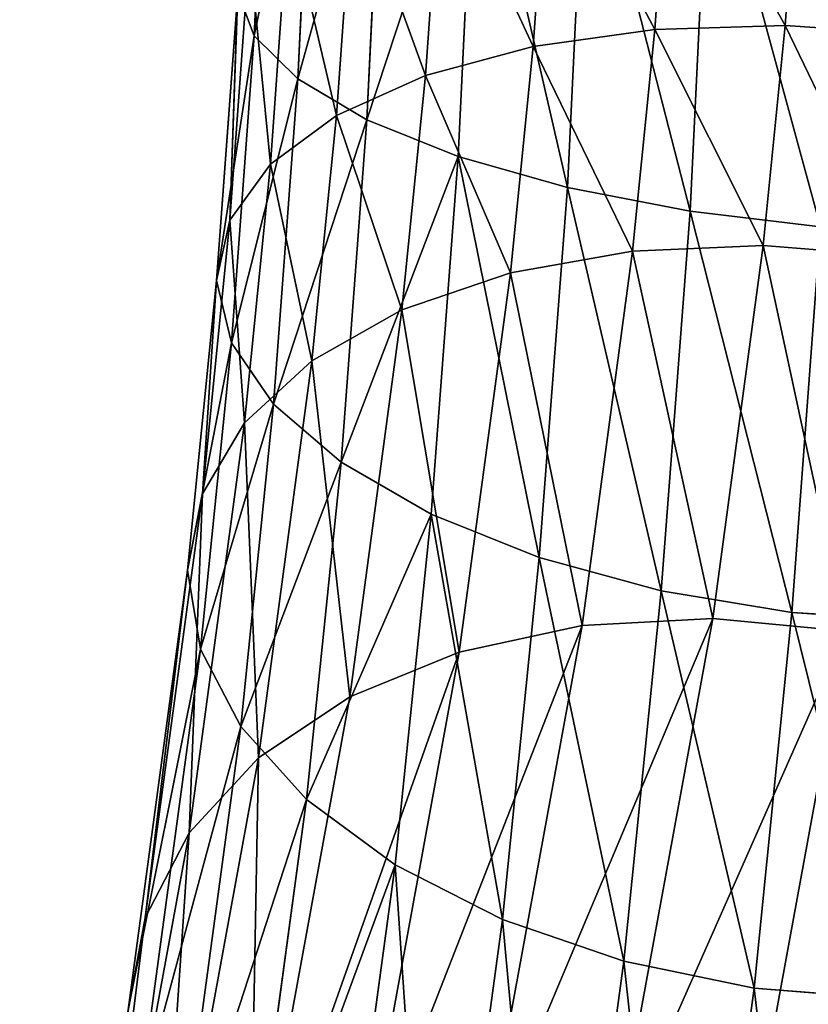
# Model space of a CAD drawing. Extents: x -0.1 to 19.2, y 0 to 39.3.
# Tile 196 of 215: x 15.813 to 16.53, y 33.257 to 34.151. Entities that reach past the tile are written whole.
import ezdxf

# ---------------------------------------------------------------- set-up
doc = ezdxf.new("R2010")
doc.units = 0
doc.header["$LTSCALE"] = 2.54
doc.layers.get('0').update_dxf_attribs({"color": 13, "linetype": 'CONTINUOUS'})

# ---------------------------------------------------------------- blocks, each defined once
blk = doc.blocks.new('GRUPUJ_50')
at = {"color": 250}
for p, q in [((12.46503, 4.21591, 0.45425), (12.45206, 3.93646, 0.52424)), ((12.46503, 4.21591, 0.45425), (12.45206, 3.93646, 0.52424)), ((12.50585, 4.19624, 0.34159), (12.49178, 3.89726, 0.41647)), ((12.50585, 4.19624, 0.34159), (12.49178, 3.89726, 0.41647)), ((12.56955, 4.1775, 0.24035), (12.55446, 3.86021, 0.31981)), ((12.56955, 4.1775, 0.24035), (12.55446, 3.86021, 0.31981)), ((12.6533, 4.16051, 0.15495), (12.63729, 3.82692, 0.2385)), ((12.6533, 4.16051, 0.15495), (12.63729, 3.82692, 0.2385)), ((12.75337, 4.14602, 0.08913), (12.73659, 3.79886, 0.17608)), ((12.75337, 4.14602, 0.08913), (12.73659, 3.79886, 0.17608)), ((12.8296, 4.13397, 1.18632), (12.81585, 3.94204, 1.26864)), ((12.8296, 4.13397, 1.18632), (12.81585, 3.94204, 1.26864)), ((12.86533, 4.13465, 0.04577), (12.84796, 3.77725, 0.13528)), ((12.86533, 4.13465, 0.04577), (12.84796, 3.77725, 0.13528)), ((12.93437, 3.94572, 1.2986), (12.948, 4.13606, 1.21697)), ((12.93437, 3.94572, 1.2986), (12.948, 4.13606, 1.21697)), ((12.7194, 4.12369, 1.13315), (12.70529, 3.9267, 1.21763)), ((12.7194, 4.12369, 1.13315), (12.70529, 3.9267, 1.21763)), ((12.62222, 4.10566, 1.05977), (12.60751, 3.90037, 1.14781)), ((12.62222, 4.10566, 1.05977), (12.60751, 3.90037, 1.14781)), ((12.54232, 4.08067, 0.96939), (12.52679, 3.86421, 1.06223)), ((12.54232, 4.08067, 0.96939), (12.52679, 3.86421, 1.06223)), ((12.48318, 4.04982, 0.86596), (12.46667, 3.81979, 0.96462)), ((12.48318, 4.04982, 0.86596), (12.46667, 3.81979, 0.96462)), ((12.4476, 4.01445, 0.75401), (12.42977, 3.76906, 0.85925)), ((12.4476, 4.01445, 0.75401), (12.42977, 3.76906, 0.85925)), ((12.45206, 3.93646, 0.52424), (12.4371, 3.9761, 0.63842)), ((12.45206, 3.93646, 0.52424), (12.4371, 3.9761, 0.63842)), ((12.70529, 3.9267, 1.21763), (12.81585, 3.94204, 1.26864)), ((12.70529, 3.9267, 1.21763), (12.81585, 3.94204, 1.26864)), ((12.81585, 3.94204, 1.26864), (12.79577, 3.74109, 1.39067)), ((12.81585, 3.94204, 1.26864), (12.79577, 3.74109, 1.39067)), ((12.81585, 3.94204, 1.26864), (12.93437, 3.94572, 1.2986)), ((12.81585, 3.94204, 1.26864), (12.93437, 3.94572, 1.2986)), ((12.91443, 3.74619, 1.41977), (12.93437, 3.94572, 1.2986)), ((12.91443, 3.74619, 1.41977), (12.93437, 3.94572, 1.2986)), ((12.93437, 3.94572, 1.2986), (13.05567, 3.93759, 1.3062)), ((12.93437, 3.94572, 1.2986), (13.05567, 3.93759, 1.3062)), ((12.45206, 3.93646, 0.52424), (12.43136, 3.65771, 0.64379)), ((12.45206, 3.93646, 0.52424), (12.43136, 3.65771, 0.64379)), ((12.49178, 3.89726, 0.41647), (12.45206, 3.93646, 0.52424)), ((12.49178, 3.89726, 0.41647), (12.45206, 3.93646, 0.52424)), ((12.60751, 3.90037, 1.14781), (12.70529, 3.9267, 1.21763)), ((12.60751, 3.90037, 1.14781), (12.70529, 3.9267, 1.21763)), ((12.70529, 3.9267, 1.21763), (12.68475, 3.72127, 1.34239)), ((12.70529, 3.9267, 1.21763), (12.68475, 3.72127, 1.34239)), ((12.49178, 3.89726, 0.41647), (12.46965, 3.60195, 0.54312)), ((12.49178, 3.89726, 0.41647), (12.46965, 3.60195, 0.54312)), ((12.55446, 3.86021, 0.31981), (12.49178, 3.89726, 0.41647)), ((12.55446, 3.86021, 0.31981), (12.49178, 3.89726, 0.41647)), ((12.52679, 3.86421, 1.06223), (12.60751, 3.90037, 1.14781)), ((12.52679, 3.86421, 1.06223), (12.60751, 3.90037, 1.14781)), ((12.60751, 3.90037, 1.14781), (12.58622, 3.68759, 1.27703)), ((12.60751, 3.90037, 1.14781), (12.58622, 3.68759, 1.27703)), ((12.46667, 3.81979, 0.96462), (12.52679, 3.86421, 1.06223)), ((12.46667, 3.81979, 0.96462), (12.52679, 3.86421, 1.06223)), ((12.52679, 3.86421, 1.06223), (12.5045, 3.64153, 1.19746)), ((12.52679, 3.86421, 1.06223), (12.5045, 3.64153, 1.19746)), ((12.55446, 3.86021, 0.31981), (12.53099, 3.5494, 0.45311)), ((12.55446, 3.86021, 0.31981), (12.53099, 3.5494, 0.45311)), ((12.63729, 3.82692, 0.2385), (12.55446, 3.86021, 0.31981)), ((12.63729, 3.82692, 0.2385), (12.55446, 3.86021, 0.31981)), ((12.63729, 3.82692, 0.2385), (12.61264, 3.50236, 0.37769)), ((12.63729, 3.82692, 0.2385), (12.61264, 3.50236, 0.37769)), ((12.73659, 3.79886, 0.17608), (12.63729, 3.82692, 0.2385)), ((12.73659, 3.79886, 0.17608), (12.63729, 3.82692, 0.2385)), ((12.42977, 3.76906, 0.85925), (12.46667, 3.81979, 0.96462)), ((12.42977, 3.76906, 0.85925), (12.46667, 3.81979, 0.96462)), ((12.46667, 3.81979, 0.96462), (12.44316, 3.58509, 1.10715)), ((12.46667, 3.81979, 0.96462), (12.44316, 3.58509, 1.10715)), ((12.73659, 3.79886, 0.17608), (12.71095, 3.46287, 0.32018)), ((12.73659, 3.79886, 0.17608), (12.71095, 3.46287, 0.32018)), ((12.84796, 3.77725, 0.13528), (12.73659, 3.79886, 0.17608)), ((12.84796, 3.77725, 0.13528), (12.73659, 3.79886, 0.17608)), ((12.84796, 3.77725, 0.13528), (12.8217, 3.43267, 0.28306)), ((12.84796, 3.77725, 0.13528), (12.8217, 3.43267, 0.28306)), ((12.96648, 3.76304, 0.11789), (12.84796, 3.77725, 0.13528)), ((12.96648, 3.76304, 0.11789), (12.84796, 3.77725, 0.13528)), ((12.42977, 3.76906, 0.85925), (12.40488, 3.52075, 1.01004)), ((12.42977, 3.76906, 0.85925), (12.40488, 3.52075, 1.01004)), ((12.41785, 3.71424, 0.75072), (12.42977, 3.76906, 0.85925)), ((12.41785, 3.71424, 0.75072), (12.42977, 3.76906, 0.85925)), ((12.96648, 3.76304, 0.11789), (12.94051, 3.41308, 0.26798)), ((12.96648, 3.76304, 0.11789), (12.94051, 3.41308, 0.26798)), ((12.79577, 3.74109, 1.39067), (12.91443, 3.74619, 1.41977)), ((12.79577, 3.74109, 1.39067), (12.91443, 3.74619, 1.41977)), ((12.86874, 3.40765, 1.70086), (12.91443, 3.74619, 1.41977)), ((12.86874, 3.40765, 1.70086), (12.91443, 3.74619, 1.41977)), ((12.91443, 3.74619, 1.41977), (13.03555, 3.73635, 1.42841)), ((12.91443, 3.74619, 1.41977), (13.03555, 3.73635, 1.42841)), ((12.68475, 3.72127, 1.34239), (12.79577, 3.74109, 1.39067)), ((12.68475, 3.72127, 1.34239), (12.79577, 3.74109, 1.39067)), ((12.79577, 3.74109, 1.39067), (12.7499, 3.4012, 1.67288)), ((12.79577, 3.74109, 1.39067), (12.7499, 3.4012, 1.67288)), ((12.58622, 3.68759, 1.27703), (12.68475, 3.72127, 1.34239)), ((12.58622, 3.68759, 1.27703), (12.68475, 3.72127, 1.34239)), ((12.68475, 3.72127, 1.34239), (12.63829, 3.37712, 1.62814)), ((12.68475, 3.72127, 1.34239), (12.63829, 3.37712, 1.62814)), ((12.43136, 3.65771, 0.64379), (12.41785, 3.71424, 0.75072)), ((12.43136, 3.65771, 0.64379), (12.41785, 3.71424, 0.75072)), ((12.5045, 3.64153, 1.19746), (12.58622, 3.68759, 1.27703)), ((12.5045, 3.64153, 1.19746), (12.58622, 3.68759, 1.27703)), ((12.58622, 3.68759, 1.27703), (12.53881, 3.33644, 1.5686)), ((12.58622, 3.68759, 1.27703), (12.53881, 3.33644, 1.5686)), ((12.43136, 3.65771, 0.64379), (12.40313, 3.37982, 0.81254)), ((12.43136, 3.65771, 0.64379), (12.40313, 3.37982, 0.81254)), ((12.46965, 3.60195, 0.54312), (12.43136, 3.65771, 0.64379)), ((12.46965, 3.60195, 0.54312), (12.43136, 3.65771, 0.64379)), ((12.44316, 3.58509, 1.10715), (12.5045, 3.64153, 1.19746)), ((12.44316, 3.58509, 1.10715), (12.5045, 3.64153, 1.19746)), ((12.5045, 3.64153, 1.19746), (12.4558, 3.28095, 1.49685)), ((12.5045, 3.64153, 1.19746), (12.4558, 3.28095, 1.49685)), ((12.46965, 3.60195, 0.54312), (12.43973, 3.3094, 0.72078)), ((12.46965, 3.60195, 0.54312), (12.43973, 3.3094, 0.72078)), ((12.53099, 3.5494, 0.45311), (12.46965, 3.60195, 0.54312)), ((12.53099, 3.5494, 0.45311), (12.46965, 3.60195, 0.54312)), ((12.44316, 3.58509, 1.10715), (12.39289, 3.21307, 1.41604)), ((12.44316, 3.58509, 1.10715), (12.39289, 3.21307, 1.41604)), ((12.40488, 3.52075, 1.01004), (12.44316, 3.58509, 1.10715)), ((12.40488, 3.52075, 1.01004), (12.44316, 3.58509, 1.10715)), ((12.53099, 3.5494, 0.45311), (12.49955, 3.24311, 0.63911)), ((12.53099, 3.5494, 0.45311), (12.49955, 3.24311, 0.63911)), ((12.61264, 3.50236, 0.37769), (12.53099, 3.5494, 0.45311)), ((12.61264, 3.50236, 0.37769), (12.53099, 3.5494, 0.45311)), ((12.40488, 3.52075, 1.01004), (12.35283, 3.13578, 1.32969)), ((12.40488, 3.52075, 1.01004), (12.35283, 3.13578, 1.32969)), ((12.39134, 3.45131, 0.91039), (12.40488, 3.52075, 1.01004)), ((12.39134, 3.45131, 0.91039), (12.40488, 3.52075, 1.01004)), ((12.61264, 3.50236, 0.37769), (12.57997, 3.18387, 0.57111)), ((12.61264, 3.50236, 0.37769), (12.57997, 3.18387, 0.57111)), ((12.71095, 3.46287, 0.32018), (12.61264, 3.50236, 0.37769)), ((12.71095, 3.46287, 0.32018), (12.61264, 3.50236, 0.37769)), ((12.71095, 3.46287, 0.32018), (12.67747, 3.13426, 0.51973)), ((12.71095, 3.46287, 0.32018), (12.67747, 3.13426, 0.51973)), ((12.8217, 3.43267, 0.28306), (12.71095, 3.46287, 0.32018)), ((12.8217, 3.43267, 0.28306), (12.71095, 3.46287, 0.32018)), ((12.40313, 3.37982, 0.81254), (12.39134, 3.45131, 0.91039)), ((12.40313, 3.37982, 0.81254), (12.39134, 3.45131, 0.91039)), ((12.8217, 3.43267, 0.28306), (12.7878, 3.09645, 0.48724)), ((12.8217, 3.43267, 0.28306), (12.7878, 3.09645, 0.48724)), ((12.94051, 3.41308, 0.26798), (12.8217, 3.43267, 0.28306)), ((12.94051, 3.41308, 0.26798), (12.8217, 3.43267, 0.28306)), ((12.7499, 3.4012, 1.67288), (12.86874, 3.40765, 1.70086)), ((12.7499, 3.4012, 1.67288), (12.86874, 3.40765, 1.70086)), ((12.77939, 2.92028, 2.2577), (12.86874, 3.40765, 1.70086)), ((12.77939, 2.92028, 2.2577), (12.86874, 3.40765, 1.70086)), ((12.86874, 3.40765, 1.70086), (12.98963, 3.39617, 1.71086)), ((12.86874, 3.40765, 1.70086), (12.98963, 3.39617, 1.71086)), ((12.94051, 3.41308, 0.26798), (12.90611, 3.07209, 0.47505)), ((12.94051, 3.41308, 0.26798), (12.90611, 3.07209, 0.47505)), ((13.06182, 3.40494, 0.27558), (12.94051, 3.41308, 0.26798)), ((13.06182, 3.40494, 0.27558), (12.94051, 3.41308, 0.26798)), ((12.63829, 3.37712, 1.62814), (12.7499, 3.4012, 1.67288)), ((12.63829, 3.37712, 1.62814), (12.7499, 3.4012, 1.67288)), ((12.7499, 3.4012, 1.67288), (12.66035, 2.91275, 2.23095)), ((12.7499, 3.4012, 1.67288), (12.66035, 2.91275, 2.23095)), ((12.98963, 3.39617, 1.71086), (12.90004, 2.90749, 2.26919)), ((12.98963, 3.39617, 1.71086), (12.90004, 2.90749, 2.26919)), ((12.40313, 3.37982, 0.81254), (12.34719, 2.9667, 1.15556)), ((12.40313, 3.37982, 0.81254), (12.34719, 2.9667, 1.15556)), ((12.43973, 3.3094, 0.72078), (12.40313, 3.37982, 0.81254)), ((12.43973, 3.3094, 0.72078), (12.40313, 3.37982, 0.81254)), ((12.53881, 3.33644, 1.5686), (12.63829, 3.37712, 1.62814)), ((12.53881, 3.33644, 1.5686), (12.63829, 3.37712, 1.62814)), ((12.63829, 3.37712, 1.62814), (12.54811, 2.88523, 2.19014)), ((12.63829, 3.37712, 1.62814), (12.54811, 2.88523, 2.19014)), ((12.53881, 3.33644, 1.5686), (12.44758, 2.83892, 2.13703)), ((12.53881, 3.33644, 1.5686), (12.44758, 2.83892, 2.13703)), ((12.4558, 3.28095, 1.49685), (12.53881, 3.33644, 1.5686)), ((12.4558, 3.28095, 1.49685), (12.53881, 3.33644, 1.5686)), ((12.43973, 3.3094, 0.72078), (12.38187, 2.88231, 1.07539)), ((12.43973, 3.3094, 0.72078), (12.38187, 2.88231, 1.07539)), ((12.49955, 3.24311, 0.63911), (12.43973, 3.3094, 0.72078)), ((12.49955, 3.24311, 0.63911), (12.43973, 3.3094, 0.72078)), ((12.4558, 3.28095, 1.49685), (12.36315, 2.77584, 2.07396)), ((12.4558, 3.28095, 1.49685), (12.36315, 2.77584, 2.07396)), ((12.39289, 3.21307, 1.41604), (12.4558, 3.28095, 1.49685)), ((12.39289, 3.21307, 1.41604), (12.4558, 3.28095, 1.49685)), ((12.49955, 3.24311, 0.63911), (12.43988, 2.80296, 1.00457)), ((12.49955, 3.24311, 0.63911), (12.43988, 2.80296, 1.00457)), ((12.57997, 3.18387, 0.57111), (12.49955, 3.24311, 0.63911)), ((12.57997, 3.18387, 0.57111), (12.49955, 3.24311, 0.63911)), ((12.39289, 3.21307, 1.41604), (12.29852, 2.69875, 2.00367)), ((12.39289, 3.21307, 1.41604), (12.29852, 2.69875, 2.00367)), ((12.35283, 3.13578, 1.32969), (12.39289, 3.21307, 1.41604)), ((12.35283, 3.13578, 1.32969), (12.39289, 3.21307, 1.41604)), ((12.57997, 3.18387, 0.57111), (12.51869, 2.73211, 0.9462)), ((12.57997, 3.18387, 0.57111), (12.51869, 2.73211, 0.9462)), ((12.67747, 3.13426, 0.51973), (12.57997, 3.18387, 0.57111)), ((12.67747, 3.13426, 0.51973), (12.57997, 3.18387, 0.57111)), ((12.35283, 3.13578, 1.32969), (12.25651, 2.61102, 1.92924)), ((12.35283, 3.13578, 1.32969), (12.25651, 2.61102, 1.92924)), ((12.33737, 3.05244, 1.24158), (12.35283, 3.13578, 1.32969)), ((12.33737, 3.05244, 1.24158), (12.35283, 3.13578, 1.32969)), ((12.67747, 3.13426, 0.51973), (12.61485, 2.67286, 0.90284)), ((12.67747, 3.13426, 0.51973), (12.61485, 2.67286, 0.90284)), ((12.7878, 3.09645, 0.48724), (12.67747, 3.13426, 0.51973)), ((12.7878, 3.09645, 0.48724), (12.67747, 3.13426, 0.51973)), ((12.7878, 3.09645, 0.48724), (12.72416, 2.62781, 0.87636)), ((12.7878, 3.09645, 0.48724), (12.72416, 2.62781, 0.87636)), ((12.90611, 3.07209, 0.47505), (12.7878, 3.09645, 0.48724)), ((12.90611, 3.07209, 0.47505), (12.7878, 3.09645, 0.48724)), ((12.90611, 3.07209, 0.47505), (12.84184, 2.59891, 0.86794)), ((12.90611, 3.07209, 0.47505), (12.84184, 2.59891, 0.86794)), ((13.02725, 3.06224, 0.4837), (12.90611, 3.07209, 0.47505)), ((13.02725, 3.06224, 0.4837), (12.90611, 3.07209, 0.47505))]:
    blk.add_line(p, q, dxfattribs=at)
at = {"color": 0}
for p, q in [((12.45206, 3.93646, 0.52424), (12.50585, 4.19624, 0.34159)), ((12.45206, 3.93646, 0.52424), (12.50585, 4.19624, 0.34159)), ((12.46667, 3.81979, 0.96462), (12.4476, 4.01445, 0.75401)), ((12.46667, 3.81979, 0.96462), (12.4476, 4.01445, 0.75401)), ((12.42977, 3.76906, 0.85925), (12.4371, 3.9761, 0.63842)), ((12.42977, 3.76906, 0.85925), (12.4371, 3.9761, 0.63842)), ((12.41785, 3.71424, 0.75072), (12.45206, 3.93646, 0.52424)), ((12.41785, 3.71424, 0.75072), (12.45206, 3.93646, 0.52424)), ((12.43136, 3.65771, 0.64379), (12.49178, 3.89726, 0.41647)), ((12.43136, 3.65771, 0.64379), (12.49178, 3.89726, 0.41647)), ((12.84796, 3.77725, 0.13528), (12.94051, 3.41308, 0.26798)), ((12.84796, 3.77725, 0.13528), (12.94051, 3.41308, 0.26798)), ((12.40488, 3.52075, 1.01004), (12.41785, 3.71424, 0.75072)), ((12.40488, 3.52075, 1.01004), (12.41785, 3.71424, 0.75072)), ((12.39134, 3.45131, 0.91039), (12.43136, 3.65771, 0.64379)), ((12.39134, 3.45131, 0.91039), (12.43136, 3.65771, 0.64379)), ((12.40313, 3.37982, 0.81254), (12.46965, 3.60195, 0.54312)), ((12.40313, 3.37982, 0.81254), (12.46965, 3.60195, 0.54312)), ((12.71095, 3.46287, 0.32018), (12.7878, 3.09645, 0.48724)), ((12.71095, 3.46287, 0.32018), (12.7878, 3.09645, 0.48724))]:
    blk.add_line(p, q, dxfattribs=at)
at = {"color": 35}
for p, q in [((12.4371, 3.9761, 0.63842), (12.41785, 3.71424, 0.75072)), ((12.4371, 3.9761, 0.63842), (12.41785, 3.71424, 0.75072)), ((12.41785, 3.71424, 0.75072), (12.39134, 3.45131, 0.91039)), ((12.41785, 3.71424, 0.75072), (12.39134, 3.45131, 0.91039)), ((12.39134, 3.45131, 0.91039), (12.33737, 3.05244, 1.24158)), ((12.39134, 3.45131, 0.91039), (12.33737, 3.05244, 1.24158))]:
    blk.add_line(p, q, dxfattribs=at)
mesh = blk.add_polyface(dxfattribs=at)
corners = [(12.46503, 4.21591, 0.45425), (12.45206, 3.93646, 0.52424), (12.4371, 3.9761, 0.63842)]
mesh.append_faces([[corners[k] for k in face] for face in [(0, 1, 2)]], dxfattribs={"color": 35})
mesh = blk.add_polyface(dxfattribs=at)
corners = [(12.46503, 4.21591, 0.45425), (12.50585, 4.19624, 0.34159), (12.45206, 3.93646, 0.52424)]
mesh.append_faces([[corners[k] for k in face] for face in [(0, 1, 2)]], dxfattribs={"color": 35})
mesh = blk.add_polyface(dxfattribs=at)
corners = [(12.50585, 4.19624, 0.34159), (12.49178, 3.89726, 0.41647), (12.45206, 3.93646, 0.52424)]
mesh.append_faces([[corners[k] for k in face] for face in [(0, 1, 2)]], dxfattribs={"color": 35})
mesh = blk.add_polyface(dxfattribs=at)
corners = [(12.49178, 3.89726, 0.41647), (12.56955, 4.1775, 0.24035), (12.55446, 3.86021, 0.31981), (12.50585, 4.19624, 0.34159)]
mesh.append_faces([[corners[k] for k in face] for face in [(0, 1, 2), (1, 0, 3)]], dxfattribs={"vtx0": -1, "color": 35})
mesh = blk.add_polyface(dxfattribs=at)
corners = [(12.55446, 3.86021, 0.31981), (12.6533, 4.16051, 0.15495), (12.63729, 3.82692, 0.2385), (12.56955, 4.1775, 0.24035)]
mesh.append_faces([[corners[k] for k in face] for face in [(0, 1, 2), (1, 0, 3)]], dxfattribs={"vtx0": -1, "color": 35})
mesh = blk.add_polyface(dxfattribs=at)
corners = [(12.6533, 4.16051, 0.15495), (12.73659, 3.79886, 0.17608), (12.63729, 3.82692, 0.2385), (12.75337, 4.14602, 0.08913)]
mesh.append_faces([[corners[k] for k in face] for face in [(0, 1, 2), (1, 0, 3)]], dxfattribs={"vtx0": -1, "color": 35})
mesh = blk.add_polyface(dxfattribs=at)
corners = [(12.75337, 4.14602, 0.08913), (12.84796, 3.77725, 0.13528), (12.73659, 3.79886, 0.17608), (12.86533, 4.13465, 0.04577)]
mesh.append_faces([[corners[k] for k in face] for face in [(0, 1, 2), (1, 0, 3)]], dxfattribs={"vtx0": -1, "color": 35})
mesh = blk.add_polyface(dxfattribs=at)
corners = [(12.81585, 3.94204, 1.26864), (12.7194, 4.12369, 1.13315), (12.70529, 3.9267, 1.21763), (12.8296, 4.13397, 1.18632)]
mesh.append_faces([[corners[k] for k in face] for face in [(0, 1, 2), (1, 0, 3)]], dxfattribs={"vtx0": -1, "color": 35})
mesh = blk.add_polyface(dxfattribs=at)
corners = [(12.93437, 3.94572, 1.2986), (12.8296, 4.13397, 1.18632), (12.81585, 3.94204, 1.26864), (12.948, 4.13606, 1.21697)]
mesh.append_faces([[corners[k] for k in face] for face in [(0, 1, 2), (1, 0, 3)]], dxfattribs={"vtx0": -1, "color": 35})
mesh = blk.add_polyface(dxfattribs=at)
corners = [(12.86533, 4.13465, 0.04577), (12.96648, 3.76304, 0.11789), (12.84796, 3.77725, 0.13528), (12.98422, 4.12691, 0.02676)]
mesh.append_faces([[corners[k] for k in face] for face in [(0, 1, 2), (1, 0, 3)]], dxfattribs={"vtx0": -1, "color": 35})
mesh = blk.add_polyface(dxfattribs=at)
corners = [(13.05567, 3.93759, 1.3062), (12.948, 4.13606, 1.21697), (12.93437, 3.94572, 1.2986), (13.06944, 4.12986, 1.22374)]
mesh.append_faces([[corners[k] for k in face] for face in [(0, 1, 2), (1, 0, 3)]], dxfattribs={"vtx0": -1, "color": 35})
mesh = blk.add_polyface(dxfattribs=at)
corners = [(12.70529, 3.9267, 1.21763), (12.62222, 4.10566, 1.05977), (12.60751, 3.90037, 1.14781), (12.7194, 4.12369, 1.13315)]
mesh.append_faces([[corners[k] for k in face] for face in [(0, 1, 2), (1, 0, 3)]], dxfattribs={"vtx0": -1, "color": 35})
mesh = blk.add_polyface(dxfattribs=at)
corners = [(12.60751, 3.90037, 1.14781), (12.54232, 4.08067, 0.96939), (12.52679, 3.86421, 1.06223), (12.62222, 4.10566, 1.05977)]
mesh.append_faces([[corners[k] for k in face] for face in [(0, 1, 2), (1, 0, 3)]], dxfattribs={"vtx0": -1, "color": 35})
mesh = blk.add_polyface(dxfattribs=at)
corners = [(12.52679, 3.86421, 1.06223), (12.48318, 4.04982, 0.86596), (12.46667, 3.81979, 0.96462), (12.54232, 4.08067, 0.96939)]
mesh.append_faces([[corners[k] for k in face] for face in [(0, 1, 2), (1, 0, 3)]], dxfattribs={"vtx0": -1, "color": 35})
mesh = blk.add_polyface(dxfattribs=at)
corners = [(12.48318, 4.04982, 0.86596), (12.4476, 4.01445, 0.75401), (12.46667, 3.81979, 0.96462)]
mesh.append_faces([[corners[k] for k in face] for face in [(0, 1, 2)]], dxfattribs={"color": 35})
mesh = blk.add_polyface(dxfattribs=at)
corners = [(12.4476, 4.01445, 0.75401), (12.4371, 3.9761, 0.63842), (12.42977, 3.76906, 0.85925)]
mesh.append_faces([[corners[k] for k in face] for face in [(0, 1, 2)]], dxfattribs={"color": 35})
mesh = blk.add_polyface(dxfattribs=at)
corners = [(12.4476, 4.01445, 0.75401), (12.42977, 3.76906, 0.85925), (12.46667, 3.81979, 0.96462)]
mesh.append_faces([[corners[k] for k in face] for face in [(0, 1, 2)]], dxfattribs={"color": 35})
mesh = blk.add_polyface(dxfattribs=at)
corners = [(12.4371, 3.9761, 0.63842), (12.45206, 3.93646, 0.52424), (12.41785, 3.71424, 0.75072)]
mesh.append_faces([[corners[k] for k in face] for face in [(0, 1, 2)]], dxfattribs={"color": 35})
mesh = blk.add_polyface(dxfattribs=at)
corners = [(12.4371, 3.9761, 0.63842), (12.41785, 3.71424, 0.75072), (12.42977, 3.76906, 0.85925)]
mesh.append_faces([[corners[k] for k in face] for face in [(0, 1, 2)]], dxfattribs={"color": 35})
mesh = blk.add_polyface(dxfattribs=at)
corners = [(12.79577, 3.74109, 1.39067), (12.70529, 3.9267, 1.21763), (12.68475, 3.72127, 1.34239), (12.81585, 3.94204, 1.26864)]
mesh.append_faces([[corners[k] for k in face] for face in [(0, 1, 2), (1, 0, 3)]], dxfattribs={"vtx0": -1, "color": 35})
mesh = blk.add_polyface(dxfattribs=at)
corners = [(12.91443, 3.74619, 1.41977), (12.81585, 3.94204, 1.26864), (12.79577, 3.74109, 1.39067), (12.93437, 3.94572, 1.2986)]
mesh.append_faces([[corners[k] for k in face] for face in [(0, 1, 2), (1, 0, 3)]], dxfattribs={"vtx0": -1, "color": 35})
mesh = blk.add_polyface(dxfattribs=at)
corners = [(13.03555, 3.73635, 1.42841), (12.93437, 3.94572, 1.2986), (12.91443, 3.74619, 1.41977), (13.05567, 3.93759, 1.3062)]
mesh.append_faces([[corners[k] for k in face] for face in [(0, 1, 2), (1, 0, 3)]], dxfattribs={"vtx0": -1, "color": 35})
mesh = blk.add_polyface(dxfattribs=at)
corners = [(12.45206, 3.93646, 0.52424), (12.43136, 3.65771, 0.64379), (12.41785, 3.71424, 0.75072)]
mesh.append_faces([[corners[k] for k in face] for face in [(0, 1, 2)]], dxfattribs={"color": 35})
mesh = blk.add_polyface(dxfattribs=at)
corners = [(12.45206, 3.93646, 0.52424), (12.49178, 3.89726, 0.41647), (12.43136, 3.65771, 0.64379)]
mesh.append_faces([[corners[k] for k in face] for face in [(0, 1, 2)]], dxfattribs={"color": 35})
mesh = blk.add_polyface(dxfattribs=at)
corners = [(12.68475, 3.72127, 1.34239), (12.60751, 3.90037, 1.14781), (12.58622, 3.68759, 1.27703), (12.70529, 3.9267, 1.21763)]
mesh.append_faces([[corners[k] for k in face] for face in [(0, 1, 2), (1, 0, 3)]], dxfattribs={"vtx0": -1, "color": 35})
mesh = blk.add_polyface(dxfattribs=at)
corners = [(12.49178, 3.89726, 0.41647), (12.46965, 3.60195, 0.54312), (12.43136, 3.65771, 0.64379)]
mesh.append_faces([[corners[k] for k in face] for face in [(0, 1, 2)]], dxfattribs={"color": 35})
mesh = blk.add_polyface(dxfattribs=at)
corners = [(12.46965, 3.60195, 0.54312), (12.55446, 3.86021, 0.31981), (12.53099, 3.5494, 0.45311), (12.49178, 3.89726, 0.41647)]
mesh.append_faces([[corners[k] for k in face] for face in [(0, 1, 2), (1, 0, 3)]], dxfattribs={"vtx0": -1, "color": 35})
mesh = blk.add_polyface(dxfattribs=at)
corners = [(12.58622, 3.68759, 1.27703), (12.52679, 3.86421, 1.06223), (12.5045, 3.64153, 1.19746), (12.60751, 3.90037, 1.14781)]
mesh.append_faces([[corners[k] for k in face] for face in [(0, 1, 2), (1, 0, 3)]], dxfattribs={"vtx0": -1, "color": 35})
mesh = blk.add_polyface(dxfattribs=at)
corners = [(12.5045, 3.64153, 1.19746), (12.46667, 3.81979, 0.96462), (12.44316, 3.58509, 1.10715), (12.52679, 3.86421, 1.06223)]
mesh.append_faces([[corners[k] for k in face] for face in [(0, 1, 2), (1, 0, 3)]], dxfattribs={"vtx0": -1, "color": 35})
mesh = blk.add_polyface(dxfattribs=at)
corners = [(12.53099, 3.5494, 0.45311), (12.63729, 3.82692, 0.2385), (12.61264, 3.50236, 0.37769), (12.55446, 3.86021, 0.31981)]
mesh.append_faces([[corners[k] for k in face] for face in [(0, 1, 2), (1, 0, 3)]], dxfattribs={"vtx0": -1, "color": 35})
mesh = blk.add_polyface(dxfattribs=at)
corners = [(12.63729, 3.82692, 0.2385), (12.71095, 3.46287, 0.32018), (12.61264, 3.50236, 0.37769), (12.73659, 3.79886, 0.17608)]
mesh.append_faces([[corners[k] for k in face] for face in [(0, 1, 2), (1, 0, 3)]], dxfattribs={"vtx0": -1, "color": 35})
mesh = blk.add_polyface(dxfattribs=at)
corners = [(12.44316, 3.58509, 1.10715), (12.42977, 3.76906, 0.85925), (12.40488, 3.52075, 1.01004), (12.46667, 3.81979, 0.96462)]
mesh.append_faces([[corners[k] for k in face] for face in [(0, 1, 2), (1, 0, 3)]], dxfattribs={"vtx0": -1, "color": 35})
mesh = blk.add_polyface(dxfattribs=at)
corners = [(12.73659, 3.79886, 0.17608), (12.8217, 3.43267, 0.28306), (12.71095, 3.46287, 0.32018), (12.84796, 3.77725, 0.13528)]
mesh.append_faces([[corners[k] for k in face] for face in [(0, 1, 2), (1, 0, 3)]], dxfattribs={"vtx0": -1, "color": 35})
mesh = blk.add_polyface(dxfattribs=at)
corners = [(12.94051, 3.41308, 0.26798), (12.8217, 3.43267, 0.28306), (12.84796, 3.77725, 0.13528)]
mesh.append_faces([[corners[k] for k in face] for face in [(0, 1, 2)]], dxfattribs={"color": 35})
mesh = blk.add_polyface(dxfattribs=at)
corners = [(12.96648, 3.76304, 0.11789), (12.94051, 3.41308, 0.26798), (12.84796, 3.77725, 0.13528)]
mesh.append_faces([[corners[k] for k in face] for face in [(0, 1, 2)]], dxfattribs={"color": 35})
mesh = blk.add_polyface(dxfattribs=at)
corners = [(12.42977, 3.76906, 0.85925), (12.41785, 3.71424, 0.75072), (12.40488, 3.52075, 1.01004)]
mesh.append_faces([[corners[k] for k in face] for face in [(0, 1, 2)]], dxfattribs={"color": 35})
mesh = blk.add_polyface(dxfattribs=at)
corners = [(12.96648, 3.76304, 0.11789), (13.06182, 3.40494, 0.27558), (12.94051, 3.41308, 0.26798), (13.08738, 3.75684, 0.12466)]
mesh.append_faces([[corners[k] for k in face] for face in [(0, 1, 2), (1, 0, 3)]], dxfattribs={"vtx0": -1, "color": 35})
mesh = blk.add_polyface(dxfattribs=at)
corners = [(12.86874, 3.40765, 1.70086), (12.79577, 3.74109, 1.39067), (12.7499, 3.4012, 1.67288), (12.91443, 3.74619, 1.41977)]
mesh.append_faces([[corners[k] for k in face] for face in [(0, 1, 2), (1, 0, 3)]], dxfattribs={"vtx0": -1, "color": 35})
mesh = blk.add_polyface(dxfattribs=at)
corners = [(12.98963, 3.39617, 1.71086), (12.91443, 3.74619, 1.41977), (12.86874, 3.40765, 1.70086), (13.03555, 3.73635, 1.42841)]
mesh.append_faces([[corners[k] for k in face] for face in [(0, 1, 2), (1, 0, 3)]], dxfattribs={"vtx0": -1, "color": 35})
mesh = blk.add_polyface(dxfattribs=at)
corners = [(12.7499, 3.4012, 1.67288), (12.68475, 3.72127, 1.34239), (12.63829, 3.37712, 1.62814), (12.79577, 3.74109, 1.39067)]
mesh.append_faces([[corners[k] for k in face] for face in [(0, 1, 2), (1, 0, 3)]], dxfattribs={"vtx0": -1, "color": 35})
mesh = blk.add_polyface(dxfattribs=at)
corners = [(12.63829, 3.37712, 1.62814), (12.58622, 3.68759, 1.27703), (12.53881, 3.33644, 1.5686), (12.68475, 3.72127, 1.34239)]
mesh.append_faces([[corners[k] for k in face] for face in [(0, 1, 2), (1, 0, 3)]], dxfattribs={"vtx0": -1, "color": 35})
mesh = blk.add_polyface(dxfattribs=at)
corners = [(12.41785, 3.71424, 0.75072), (12.39134, 3.45131, 0.91039), (12.40488, 3.52075, 1.01004)]
mesh.append_faces([[corners[k] for k in face] for face in [(0, 1, 2)]], dxfattribs={"color": 35})
mesh = blk.add_polyface(dxfattribs=at)
corners = [(12.41785, 3.71424, 0.75072), (12.43136, 3.65771, 0.64379), (12.39134, 3.45131, 0.91039)]
mesh.append_faces([[corners[k] for k in face] for face in [(0, 1, 2)]], dxfattribs={"color": 35})
mesh = blk.add_polyface(dxfattribs=at)
corners = [(12.53881, 3.33644, 1.5686), (12.5045, 3.64153, 1.19746), (12.4558, 3.28095, 1.49685), (12.58622, 3.68759, 1.27703)]
mesh.append_faces([[corners[k] for k in face] for face in [(0, 1, 2), (1, 0, 3)]], dxfattribs={"vtx0": -1, "color": 35})
mesh = blk.add_polyface(dxfattribs=at)
corners = [(12.43136, 3.65771, 0.64379), (12.40313, 3.37982, 0.81254), (12.39134, 3.45131, 0.91039)]
mesh.append_faces([[corners[k] for k in face] for face in [(0, 1, 2)]], dxfattribs={"color": 35})
mesh = blk.add_polyface(dxfattribs=at)
corners = [(12.43136, 3.65771, 0.64379), (12.46965, 3.60195, 0.54312), (12.40313, 3.37982, 0.81254)]
mesh.append_faces([[corners[k] for k in face] for face in [(0, 1, 2)]], dxfattribs={"color": 35})
mesh = blk.add_polyface(dxfattribs=at)
corners = [(12.4558, 3.28095, 1.49685), (12.44316, 3.58509, 1.10715), (12.39289, 3.21307, 1.41604), (12.5045, 3.64153, 1.19746)]
mesh.append_faces([[corners[k] for k in face] for face in [(0, 1, 2), (1, 0, 3)]], dxfattribs={"vtx0": -1, "color": 35})
mesh = blk.add_polyface(dxfattribs=at)
corners = [(12.46965, 3.60195, 0.54312), (12.43973, 3.3094, 0.72078), (12.40313, 3.37982, 0.81254)]
mesh.append_faces([[corners[k] for k in face] for face in [(0, 1, 2)]], dxfattribs={"color": 35})
mesh = blk.add_polyface(dxfattribs=at)
corners = [(12.43973, 3.3094, 0.72078), (12.53099, 3.5494, 0.45311), (12.49955, 3.24311, 0.63911), (12.46965, 3.60195, 0.54312)]
mesh.append_faces([[corners[k] for k in face] for face in [(0, 1, 2), (1, 0, 3)]], dxfattribs={"vtx0": -1, "color": 35})
mesh = blk.add_polyface(dxfattribs=at)
corners = [(12.39289, 3.21307, 1.41604), (12.40488, 3.52075, 1.01004), (12.35283, 3.13578, 1.32969), (12.44316, 3.58509, 1.10715)]
mesh.append_faces([[corners[k] for k in face] for face in [(0, 1, 2), (1, 0, 3)]], dxfattribs={"vtx0": -1, "color": 35})
mesh = blk.add_polyface(dxfattribs=at)
corners = [(12.49955, 3.24311, 0.63911), (12.61264, 3.50236, 0.37769), (12.57997, 3.18387, 0.57111), (12.53099, 3.5494, 0.45311)]
mesh.append_faces([[corners[k] for k in face] for face in [(0, 1, 2), (1, 0, 3)]], dxfattribs={"vtx0": -1, "color": 35})
mesh = blk.add_polyface(dxfattribs=at)
corners = [(12.35283, 3.13578, 1.32969), (12.39134, 3.45131, 0.91039), (12.33737, 3.05244, 1.24158), (12.40488, 3.52075, 1.01004)]
mesh.append_faces([[corners[k] for k in face] for face in [(0, 1, 2), (1, 0, 3)]], dxfattribs={"vtx0": -1, "color": 35})
mesh = blk.add_polyface(dxfattribs=at)
corners = [(12.61264, 3.50236, 0.37769), (12.67747, 3.13426, 0.51973), (12.57997, 3.18387, 0.57111), (12.71095, 3.46287, 0.32018)]
mesh.append_faces([[corners[k] for k in face] for face in [(0, 1, 2), (1, 0, 3)]], dxfattribs={"vtx0": -1, "color": 35})
mesh = blk.add_polyface(dxfattribs=at)
corners = [(12.7878, 3.09645, 0.48724), (12.67747, 3.13426, 0.51973), (12.71095, 3.46287, 0.32018)]
mesh.append_faces([[corners[k] for k in face] for face in [(0, 1, 2)]], dxfattribs={"color": 35})
mesh = blk.add_polyface(dxfattribs=at)
corners = [(12.8217, 3.43267, 0.28306), (12.7878, 3.09645, 0.48724), (12.71095, 3.46287, 0.32018)]
mesh.append_faces([[corners[k] for k in face] for face in [(0, 1, 2)]], dxfattribs={"color": 35})
mesh = blk.add_polyface(dxfattribs=at)
corners = [(12.33737, 3.05244, 1.24158), (12.40313, 3.37982, 0.81254), (12.34719, 2.9667, 1.15556), (12.39134, 3.45131, 0.91039)]
mesh.append_faces([[corners[k] for k in face] for face in [(0, 1, 2), (1, 0, 3)]], dxfattribs={"vtx0": -1, "color": 35})
mesh = blk.add_polyface(dxfattribs=at)
corners = [(12.8217, 3.43267, 0.28306), (12.90611, 3.07209, 0.47505), (12.7878, 3.09645, 0.48724), (12.94051, 3.41308, 0.26798)]
mesh.append_faces([[corners[k] for k in face] for face in [(0, 1, 2), (1, 0, 3)]], dxfattribs={"vtx0": -1, "color": 35})
mesh = blk.add_polyface(dxfattribs=at)
corners = [(12.66035, 2.91275, 2.23095), (12.86874, 3.40765, 1.70086), (12.7499, 3.4012, 1.67288), (12.77939, 2.92028, 2.2577)]
mesh.append_faces([[corners[k] for k in face] for face in [(0, 1, 2), (1, 0, 3)]], dxfattribs={"vtx0": -1, "color": 35})
mesh = blk.add_polyface(dxfattribs=at)
corners = [(12.77939, 2.92028, 2.2577), (12.98963, 3.39617, 1.71086), (12.86874, 3.40765, 1.70086), (12.90004, 2.90749, 2.26919)]
mesh.append_faces([[corners[k] for k in face] for face in [(0, 1, 2), (1, 0, 3)]], dxfattribs={"vtx0": -1, "color": 35})
mesh = blk.add_polyface(dxfattribs=at)
corners = [(12.94051, 3.41308, 0.26798), (13.02725, 3.06224, 0.4837), (12.90611, 3.07209, 0.47505), (13.06182, 3.40494, 0.27558)]
mesh.append_faces([[corners[k] for k in face] for face in [(0, 1, 2), (1, 0, 3)]], dxfattribs={"vtx0": -1, "color": 35})
mesh = blk.add_polyface(dxfattribs=at)
corners = [(12.54811, 2.88523, 2.19014), (12.7499, 3.4012, 1.67288), (12.63829, 3.37712, 1.62814), (12.66035, 2.91275, 2.23095)]
mesh.append_faces([[corners[k] for k in face] for face in [(0, 1, 2), (1, 0, 3)]], dxfattribs={"vtx0": -1, "color": 35})
mesh = blk.add_polyface(dxfattribs=at)
corners = [(12.98963, 3.39617, 1.71086), (13.01701, 2.87494, 2.26495), (13.10729, 3.36727, 1.70244), (12.90004, 2.90749, 2.26919)]
mesh.append_faces([[corners[k] for k in face] for face in [(0, 1, 2), (1, 0, 3)]], dxfattribs={"vtx0": -1, "color": 35})
mesh = blk.add_polyface(dxfattribs=at)
corners = [(12.34719, 2.9667, 1.15556), (12.43973, 3.3094, 0.72078), (12.38187, 2.88231, 1.07539), (12.40313, 3.37982, 0.81254)]
mesh.append_faces([[corners[k] for k in face] for face in [(0, 1, 2), (1, 0, 3)]], dxfattribs={"vtx0": -1, "color": 35})
mesh = blk.add_polyface(dxfattribs=at)
corners = [(12.44758, 2.83892, 2.13703), (12.63829, 3.37712, 1.62814), (12.53881, 3.33644, 1.5686), (12.54811, 2.88523, 2.19014)]
mesh.append_faces([[corners[k] for k in face] for face in [(0, 1, 2), (1, 0, 3)]], dxfattribs={"vtx0": -1, "color": 35})
mesh = blk.add_polyface(dxfattribs=at)
corners = [(12.44758, 2.83892, 2.13703), (12.4558, 3.28095, 1.49685), (12.36315, 2.77584, 2.07396), (12.53881, 3.33644, 1.5686)]
mesh.append_faces([[corners[k] for k in face] for face in [(0, 1, 2), (1, 0, 3)]], dxfattribs={"vtx0": -1, "color": 35})
mesh = blk.add_polyface(dxfattribs=at)
corners = [(12.38187, 2.88231, 1.07539), (12.49955, 3.24311, 0.63911), (12.43988, 2.80296, 1.00457), (12.43973, 3.3094, 0.72078)]
mesh.append_faces([[corners[k] for k in face] for face in [(0, 1, 2), (1, 0, 3)]], dxfattribs={"vtx0": -1, "color": 35})
mesh = blk.add_polyface(dxfattribs=at)
corners = [(12.36315, 2.77584, 2.07396), (12.39289, 3.21307, 1.41604), (12.29852, 2.69875, 2.00367), (12.4558, 3.28095, 1.49685)]
mesh.append_faces([[corners[k] for k in face] for face in [(0, 1, 2), (1, 0, 3)]], dxfattribs={"vtx0": -1, "color": 35})
mesh = blk.add_polyface(dxfattribs=at)
corners = [(12.43988, 2.80296, 1.00457), (12.57997, 3.18387, 0.57111), (12.51869, 2.73211, 0.9462), (12.49955, 3.24311, 0.63911)]
mesh.append_faces([[corners[k] for k in face] for face in [(0, 1, 2), (1, 0, 3)]], dxfattribs={"vtx0": -1, "color": 35})
mesh = blk.add_polyface(dxfattribs=at)
corners = [(12.29852, 2.69875, 2.00367), (12.35283, 3.13578, 1.32969), (12.25651, 2.61102, 1.92924), (12.39289, 3.21307, 1.41604)]
mesh.append_faces([[corners[k] for k in face] for face in [(0, 1, 2), (1, 0, 3)]], dxfattribs={"vtx0": -1, "color": 35})
mesh = blk.add_polyface(dxfattribs=at)
corners = [(12.57997, 3.18387, 0.57111), (12.61485, 2.67286, 0.90284), (12.51869, 2.73211, 0.9462), (12.67747, 3.13426, 0.51973)]
mesh.append_faces([[corners[k] for k in face] for face in [(0, 1, 2), (1, 0, 3)]], dxfattribs={"vtx0": -1, "color": 35})
mesh = blk.add_polyface(dxfattribs=at)
corners = [(12.25651, 2.61102, 1.92924), (12.33737, 3.05244, 1.24158), (12.23895, 2.51649, 1.85392), (12.35283, 3.13578, 1.32969)]
mesh.append_faces([[corners[k] for k in face] for face in [(0, 1, 2), (1, 0, 3)]], dxfattribs={"vtx0": -1, "color": 35})
mesh = blk.add_polyface(dxfattribs=at)
corners = [(12.67747, 3.13426, 0.51973), (12.72416, 2.62781, 0.87636), (12.61485, 2.67286, 0.90284), (12.7878, 3.09645, 0.48724)]
mesh.append_faces([[corners[k] for k in face] for face in [(0, 1, 2), (1, 0, 3)]], dxfattribs={"vtx0": -1, "color": 35})
mesh = blk.add_polyface(dxfattribs=at)
corners = [(12.7878, 3.09645, 0.48724), (12.84184, 2.59891, 0.86794), (12.72416, 2.62781, 0.87636), (12.90611, 3.07209, 0.47505)]
mesh.append_faces([[corners[k] for k in face] for face in [(0, 1, 2), (1, 0, 3)]], dxfattribs={"vtx0": -1, "color": 35})
mesh = blk.add_polyface(dxfattribs=at)
corners = [(12.90611, 3.07209, 0.47505), (12.96275, 2.58743, 0.87794), (12.84184, 2.59891, 0.86794), (13.02725, 3.06224, 0.4837)]
mesh.append_faces([[corners[k] for k in face] for face in [(0, 1, 2), (1, 0, 3)]], dxfattribs={"vtx0": -1, "color": 35})
blk = doc.blocks.new('GRUPUJ_55')
at = {"color": 0}
blk.add_blockref('GRUPUJ_50', (3.5742, 30.20001), dxfattribs=at)

msp = doc.modelspace()

# ---------------------------------------------------------------- block references
at = {"color": 0}
msp.add_blockref('GRUPUJ_55', (0, 0), dxfattribs=at)

doc.saveas('drawing.dxf')
